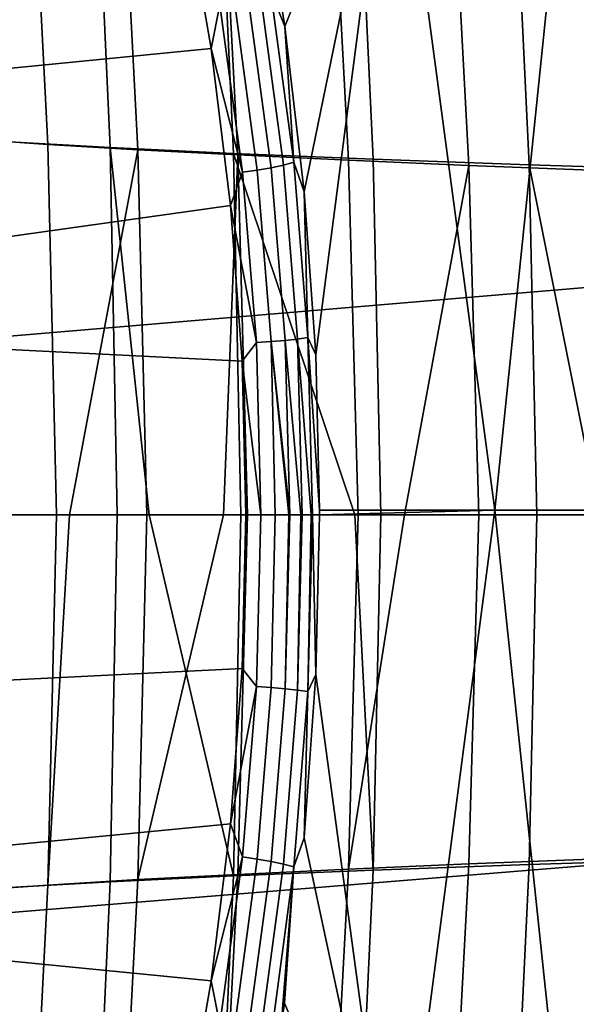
# Model space of a CAD drawing. Header units: metres. Extents: x -25 to 132, y -25 to 25.
# Tile 107 of 256: x 25.58 to 26.63, y -0.92 to 0.93. Entities that reach past the tile are written whole.
import ezdxf

# ---------------------------------------------------------------- set-up
doc = ezdxf.new("R2010")
doc.units = ezdxf.units.M
doc.layers.add('solid_12_061_071_XXX', color=7, linetype='CONTINUOUS')

msp = doc.modelspace()

# ---------------------------------------------------------------- linework, layer by layer
at = {"layer": 'solid_12_061_071_XXX'}
for points in [[(21.562113, -0.000203, 139.929031), (28.055143, 0.547611, 141.545975), (28.065462, 1.642213, 141.504379), (21.567163, 1.076086, 139.908661)], [(26.077608, 0.921625, 129.493027), (26.071262, 0.965051, 129.483658), (26.283907, 1.435619, 129.912964)], [(26.114643, 0.609554, 129.547302), (26.077608, 0.921625, 129.493027), (26.283907, 1.435619, 129.912964)], [(26.136332, 0.301596, 129.57869), (26.114643, 0.609554, 129.547302), (26.283907, 1.435619, 129.912964)], [(26.136332, 0.301596, 129.57869), (26.283907, 1.435619, 129.912964), (26.474747, 0.008549, 130.168442), (26.143436, 0.008475, 129.588943)], [(26.283907, 1.435619, 129.912964), (26.621538, 1.432658, 130.457474), (26.474747, 0.008549, 130.168442)], [(26.993166, 1.429871, 130.979263), (26.844179, 0.008531, 130.724838), (26.474747, 0.008549, 130.168442), (26.621538, 1.432658, 130.457474)], [(25.444929, 1.41075, 89.945099), (25.479876, 0.709342, 89.953171), (25.630171, 0.699028, 89.467003), (25.59507, 1.390048, 89.460495)], [(25.514582, 1.396464, 18.279234), (25.716799, 1.373608, 19.604248), (25.748104, 0.692939, 19.600576), (25.546154, 0.70427, 18.272995)], [(25.59507, 1.390048, 89.460495), (25.630171, 0.699028, 89.467003), (25.800047, 0.688878, 88.986946), (25.764843, 1.369699, 88.98159)], [(25.716799, 1.373608, 19.604248), (25.949986, 1.351342, 20.924967), (25.981073, 0.681889, 20.92347), (25.748104, 0.692939, 19.600576)], [(25.764843, 1.369699, 88.98159), (25.800047, 0.688878, 88.986946), (25.98937, 0.678912, 88.513832), (25.954159, 1.34974, 88.509224)], [(25.949986, 1.351342, 20.924967), (26.214045, 1.329638, 22.240643), (26.24494, 0.671105, 22.24094), (25.981073, 0.681889, 20.92347)], [(25.954159, 1.34974, 88.509224), (25.98937, 0.678912, 88.513832), (26.198006, 0.669056, 88.048485), (26.162945, 1.330024, 88.04425)], [(26.162945, 1.330024, 88.04425), (26.198006, 0.669056, 88.048485), (26.425798, 0.659219, 87.591721), (26.391098, 1.310369, 87.587502)], [(26.214045, 1.329638, 22.240643), (26.508829, 1.308484, 23.550524), (26.539539, 0.660581, 23.552259), (26.24494, 0.671105, 22.24094)], [(26.391098, 1.310369, 87.587502), (26.425798, 0.659219, 87.591721), (26.67234, 0.649554, 87.144287), (26.638216, 1.291077, 87.139778)], [(26.508829, 1.308484, 23.550524), (26.834194, 1.287833, 24.853863), (26.86471, 0.650295, 24.856693), (26.539539, 0.660581, 23.552259)], [(24.435638, 0.732083, 129.51088), (24.43211, 1.090751, 129.429092), (25.88681, 1.177499, 129.341339), (25.938623, 0.880067, 129.416336)], [(25.938623, 0.880067, 129.416336), (25.88681, 1.177499, 129.341339), (25.954872, 0.962503, 129.399399)], [(26.075172, 0.659957, 129.49585), (26.03174, 0.982268, 129.432404), (26.051142, 0.990015, 129.45253), (26.094702, 0.665226, 129.516647)], [(26.051142, 0.990015, 129.45253), (26.071262, 0.965051, 129.483658), (26.077608, 0.921625, 129.493027)], [(26.094702, 0.665226, 129.516647), (26.051142, 0.990015, 129.45253), (26.077608, 0.921625, 129.493027)], [(25.997812, 0.64641, 129.460907), (25.954872, 0.962503, 129.399399), (25.982689, 0.96825, 129.405334), (26.025805, 0.650369, 129.467453)], [(26.025805, 0.650369, 129.467453), (25.982689, 0.96825, 129.405334), (26.008635, 0.974922, 129.416473), (26.051916, 0.654942, 129.479248)], [(26.051916, 0.654942, 129.479248), (26.008635, 0.974922, 129.416473), (26.03174, 0.982268, 129.432404), (26.075172, 0.659957, 129.49585)], [(25.938623, 0.880067, 129.416336), (25.954872, 0.962503, 129.399399), (25.997812, 0.64641, 129.460907)], [(26.094702, 0.665226, 129.516647), (26.077608, 0.921625, 129.493027), (26.114643, 0.609554, 129.547302)], [(24.437767, 0.367521, 129.560211), (24.435638, 0.732083, 129.51088), (25.938623, 0.880067, 129.416336), (25.975445, 0.583744, 129.468597)], [(25.975445, 0.583744, 129.468597), (25.938623, 0.880067, 129.416336), (25.997812, 0.64641, 129.460907)], [(25.479876, 0.709342, 89.953171), (25.495478, 0.000005, 89.942734), (25.646622, 0.000004, 89.455452), (25.630171, 0.699028, 89.467003)], [(25.558865, 0, 18.284983), (25.546154, 0.70427, 18.272995), (25.748104, 0.692939, 19.600576), (25.761288, 0, 19.614807)], [(25.630171, 0.699028, 89.467003), (25.646622, 0.000004, 89.455452), (25.670942, 0.000004, 89.383018), (25.800047, 0.688878, 88.986946)], [(25.670942, 0.000004, 89.383018), (25.817276, 0.000002, 88.974731), (25.800047, 0.688878, 88.986946)], [(25.821819, 0, 19.976236), (25.748104, 0.692939, 19.600576), (25.981073, 0.681889, 20.92347), (25.994686, 0, 20.939125)], [(25.821819, 0, 19.976236), (25.761288, 0, 19.614807), (25.748104, 0.692939, 19.600576)], [(25.800047, 0.688878, 88.986946), (25.817276, 0.000002, 88.974731), (25.962343, 0, 88.608376), (25.98937, 0.678912, 88.513832)], [(25.962343, 0, 88.608376), (26.007256, -0.000001, 88.501366), (25.98937, 0.678912, 88.513832)], [(26.209843, 0, 22.0242), (25.981073, 0.681889, 20.92347), (26.24494, 0.671105, 22.24094), (26.259066, 0, 22.258085)], [(26.209843, 0, 22.0242), (25.994686, 0, 20.939125), (25.981073, 0.681889, 20.92347)], [(25.98937, 0.678912, 88.513832), (26.007256, -0.000001, 88.501366), (26.21637, -0.000003, 88.036156), (26.198006, 0.669056, 88.048485)], [(26.259066, 0, 22.258085), (26.24494, 0.671105, 22.24094), (26.539539, 0.660581, 23.552259), (26.554138, 0, 23.570381)], [(26.052223, 0.3267, 129.505066), (26.025805, 0.650369, 129.467453), (26.051916, 0.654942, 129.479248), (26.07844, 0.329027, 129.517273)], [(26.07844, 0.329027, 129.517273), (26.051916, 0.654942, 129.479248), (26.075172, 0.659957, 129.49585), (26.101791, 0.331572, 129.534302)], [(26.101791, 0.331572, 129.534302), (26.075172, 0.659957, 129.49585), (26.094702, 0.665226, 129.516647), (26.121405, 0.33424, 129.555496)], [(26.121405, 0.33424, 129.555496), (26.094702, 0.665226, 129.516647), (26.114643, 0.609554, 129.547302)], [(26.198006, 0.669056, 88.048485), (26.21637, -0.000003, 88.036156), (26.304134, -0.000004, 87.854958), (26.425798, 0.659219, 87.591721)], [(26.304134, -0.000004, 87.854958), (26.444429, -0.000005, 87.579857), (26.425798, 0.659219, 87.591721)], [(26.425798, 0.659219, 87.591721), (26.444429, -0.000005, 87.579857), (26.690918, -0.000005, 87.133369), (26.67234, 0.649554, 87.144287)], [(26.672045, 0, 24.058121), (26.539539, 0.660581, 23.552259), (26.86471, 0.650295, 24.856693), (26.879749, 0, 24.875463)], [(26.672045, 0, 24.058121), (26.554138, 0, 23.570381), (26.539539, 0.660581, 23.552259)], [(25.975445, 0.583744, 129.468597), (25.997812, 0.64641, 129.460907), (26.024118, 0.324679, 129.498138)], [(26.024118, 0.324679, 129.498138), (25.997812, 0.64641, 129.460907), (26.025805, 0.650369, 129.467453), (26.052223, 0.3267, 129.505066)], [(26.121405, 0.33424, 129.555496), (26.114643, 0.609554, 129.547302), (26.136332, 0.301596, 129.57869)], [(24.437767, 0.367521, 129.560211), (25.975445, 0.583744, 129.468597), (25.997129, 0.289944, 129.499191)], [(25.997129, 0.289944, 129.499191), (25.975445, 0.583744, 129.468597), (26.024118, 0.324679, 129.498138)], [(21.567244, -1.076492, 139.908661), (28.055218, -0.547852, 141.54599), (28.055143, 0.547611, 141.545975), (21.562113, -0.000203, 139.929031)], [(24.438478, 0, 129.576706), (24.437767, 0.367521, 129.560211), (25.997129, 0.289944, 129.499191), (26.004345, 0, 129.509155)], [(25.997129, 0.289944, 129.499191), (26.024118, 0.324679, 129.498138), (26.032461, 0, 129.510498)], [(26.032461, 0, 129.510498), (26.024118, 0.324679, 129.498138), (26.052223, 0.3267, 129.505066), (26.059814, 0, 129.517181)], [(26.052223, 0.3267, 129.505066), (26.07844, 0.329027, 129.517273), (26.087317, 0, 129.529968)], [(26.085436, 0, 129.52887), (26.052223, 0.3267, 129.505066), (26.087317, 0, 129.529968)], [(26.085436, 0, 129.52887), (26.059814, 0, 129.517181), (26.052223, 0.3267, 129.505066)], [(26.108421, 0, 129.545151), (26.07844, 0.329027, 129.517273), (26.101791, 0.331572, 129.534302), (26.110701, 0, 129.547134)], [(26.108421, 0, 129.545151), (26.087317, 0, 129.529968), (26.07844, 0.329027, 129.517273)], [(26.12796, 0, 129.56543), (26.101791, 0.331572, 129.534302), (26.121405, 0.33424, 129.555496), (26.130339, 0, 129.568481)], [(26.12796, 0, 129.56543), (26.110701, 0, 129.547134), (26.101791, 0.331572, 129.534302)], [(26.130339, 0, 129.568481), (26.121405, 0.33424, 129.555496), (26.143436, 0.008475, 129.588943), (26.143442, 0, 129.588959)], [(26.121405, 0.33424, 129.555496), (26.136332, 0.301596, 129.57869), (26.143436, 0.008475, 129.588943)], [(26.032461, 0, 129.510498), (26.004345, 0, 129.509155), (25.997129, 0.289944, 129.499191)], [(24.437767, -0.367521, 129.560211), (24.438478, 0, 129.576706), (26.004345, 0, 129.509155), (25.997133, -0.290115, 129.499176)], [(25.630171, -0.699022, 89.467003), (25.646622, 0.000004, 89.455452), (25.495478, 0.000005, 89.942734), (25.479876, -0.70934, 89.953171)], [(25.546154, -0.70427, 18.272995), (25.558865, 0, 18.284983), (25.761288, 0, 19.614807), (25.748104, -0.692939, 19.600576)], [(25.800047, -0.688878, 88.986946), (25.817276, 0.000002, 88.974731), (25.670942, 0.000004, 89.383018), (25.630171, -0.699022, 89.467003)], [(25.630171, -0.699022, 89.467003), (25.670942, 0.000004, 89.383018), (25.646622, 0.000004, 89.455452)], [(25.748104, -0.692939, 19.600576), (25.761288, 0, 19.614807), (25.821819, 0, 19.976236), (25.981073, -0.681889, 20.92347)], [(25.800047, -0.688878, 88.986946), (25.962343, 0, 88.608376), (25.817276, 0.000002, 88.974731)], [(25.981073, -0.681889, 20.92347), (25.821819, 0, 19.976236), (25.994686, 0, 20.939125)], [(25.981073, -0.681889, 20.92347), (25.994686, 0, 20.939125), (26.209843, 0, 22.0242), (26.24494, -0.671105, 22.24094)], [(25.997133, -0.290115, 129.499176), (26.004345, 0, 129.509155), (26.032461, 0, 129.510498), (26.024067, -0.324465, 129.498138)], [(26.024067, -0.324465, 129.498138), (26.032461, 0, 129.510498), (26.059814, 0, 129.517181), (26.052166, -0.326484, 129.505051)], [(26.052166, -0.326484, 129.505051), (26.059814, 0, 129.517181), (26.085436, 0, 129.52887), (26.078386, -0.328808, 129.517242)], [(26.078386, -0.328808, 129.517242), (26.087317, 0, 129.529968), (26.108421, 0, 129.545151), (26.101746, -0.331352, 129.534256)], [(26.078386, -0.328808, 129.517242), (26.085436, 0, 129.52887), (26.087317, 0, 129.529968)], [(26.101746, -0.331352, 129.534256), (26.110701, 0, 129.547134), (26.12796, 0, 129.56543), (26.12137, -0.334018, 129.555466)], [(26.101746, -0.331352, 129.534256), (26.108421, 0, 129.545151), (26.110701, 0, 129.547134)], [(26.12137, -0.334018, 129.555466), (26.130339, 0, 129.568481), (26.136322, -0.301994, 129.578674)], [(26.12137, -0.334018, 129.555466), (26.12796, 0, 129.56543), (26.130339, 0, 129.568481)], [(26.130339, 0, 129.568481), (26.143442, 0, 129.588959), (26.136322, -0.301994, 129.578674)], [(26.136322, -0.301994, 129.578674), (26.143442, 0, 129.588959), (26.474747, 0.008549, 130.168442), (26.28768, -1.4185, 129.917923)], [(26.143442, 0, 129.588959), (26.143436, 0.008475, 129.588943), (26.474747, 0.008549, 130.168442)], [(26.24494, -0.671105, 22.24094), (26.209843, 0, 22.0242), (26.259066, 0, 22.258085)], [(26.24494, -0.671105, 22.24094), (26.259066, 0, 22.258085), (26.554138, 0, 23.570381), (26.539539, -0.660582, 23.552259)], [(26.474747, 0.008549, 130.168442), (26.625309, -1.415578, 130.461777), (26.28768, -1.4185, 129.917923)], [(26.474747, 0.008549, 130.168442), (26.844179, 0.008531, 130.724838), (26.996866, -1.412826, 130.982925), (26.625309, -1.415578, 130.461777)], [(26.539539, -0.660582, 23.552259), (26.554138, 0, 23.570381), (26.672045, 0, 24.058121), (26.86471, -0.650295, 24.856693)], [(25.98937, -0.678918, 88.513832), (26.007256, -0.000001, 88.501366), (25.962343, 0, 88.608376), (25.800047, -0.688878, 88.986946)], [(26.198006, -0.66906, 88.048485), (26.21637, -0.000003, 88.036156), (26.007256, -0.000001, 88.501366), (25.98937, -0.678918, 88.513832)], [(26.198006, -0.66906, 88.048485), (26.304134, -0.000004, 87.854958), (26.21637, -0.000003, 88.036156)], [(26.425798, -0.659226, 87.591721), (26.444429, -0.000005, 87.579857), (26.304134, -0.000004, 87.854958), (26.198006, -0.66906, 88.048485)], [(26.67234, -0.649562, 87.144287), (26.690918, -0.000005, 87.133369), (26.444429, -0.000005, 87.579857), (26.425798, -0.659226, 87.591721)], [(24.435638, -0.732083, 129.51088), (24.437767, -0.367521, 129.560211), (25.997133, -0.290115, 129.499176), (25.97543, -0.583857, 129.468582)], [(25.97543, -0.583857, 129.468582), (25.997133, -0.290115, 129.499176), (26.024067, -0.324465, 129.498138)], [(26.114588, -0.610094, 129.547211), (26.136322, -0.301994, 129.578674), (26.28768, -1.4185, 129.917923)], [(26.12137, -0.334018, 129.555466), (26.136322, -0.301994, 129.578674), (26.114588, -0.610094, 129.547211)], [(25.97543, -0.583857, 129.468582), (26.024067, -0.324465, 129.498138), (25.997786, -0.646119, 129.460938)], [(25.997786, -0.646119, 129.460938), (26.024067, -0.324465, 129.498138), (26.052166, -0.326484, 129.505051), (26.025774, -0.650075, 129.467468)], [(26.025774, -0.650075, 129.467468), (26.052166, -0.326484, 129.505051), (26.078386, -0.328808, 129.517242), (26.051888, -0.654645, 129.479248)], [(26.051888, -0.654645, 129.479248), (26.078386, -0.328808, 129.517242), (26.101746, -0.331352, 129.534256), (26.075151, -0.659658, 129.49585)], [(26.075151, -0.659658, 129.49585), (26.101746, -0.331352, 129.534256), (26.12137, -0.334018, 129.555466), (26.094694, -0.664926, 129.516632)], [(26.094694, -0.664926, 129.516632), (26.12137, -0.334018, 129.555466), (26.114588, -0.610094, 129.547211)], [(21.582554, -2.151096, 139.847565), (28.065681, -1.642454, 141.50441), (28.055218, -0.547852, 141.54599), (21.567244, -1.076492, 139.908661)], [(24.435638, -0.732083, 129.51088), (25.97543, -0.583857, 129.468582), (25.938637, -0.879981, 129.416351)], [(25.938637, -0.879981, 129.416351), (25.97543, -0.583857, 129.468582), (25.997786, -0.646119, 129.460938)], [(26.094694, -0.664926, 129.516632), (26.114588, -0.610094, 129.547211), (26.28768, -1.4185, 129.917923), (26.077536, -0.922111, 129.49292)], [(25.938637, -0.879981, 129.416351), (25.997786, -0.646119, 129.460938), (25.954863, -0.962189, 129.39946)], [(25.954863, -0.962189, 129.39946), (25.997786, -0.646119, 129.460938), (26.025774, -0.650075, 129.467468), (25.982676, -0.967931, 129.40538)], [(25.982676, -0.967931, 129.40538), (26.025774, -0.650075, 129.467468), (26.051888, -0.654645, 129.479248), (26.008623, -0.974599, 129.416504)], [(26.67234, -0.649562, 87.144287), (26.425798, -0.659226, 87.591721), (26.391098, -1.310374, 87.587502), (26.638214, -1.291084, 87.139778)], [(26.86471, -0.650295, 24.856693), (26.834194, -1.287833, 24.853863), (26.508829, -1.308484, 23.550524), (26.539539, -0.660582, 23.552259)], [(26.198006, -0.66906, 88.048485), (25.98937, -0.678918, 88.513832), (25.954159, -1.34975, 88.509224), (26.162945, -1.330025, 88.044243)], [(26.008623, -0.974599, 129.416504), (26.051888, -0.654645, 129.479248), (26.075151, -0.659658, 129.49585), (26.031736, -0.981942, 129.432419)], [(26.031736, -0.981942, 129.432419), (26.075151, -0.659658, 129.49585), (26.094694, -0.664926, 129.516632), (26.051149, -0.989686, 129.452545)], [(26.051149, -0.989686, 129.452545), (26.094694, -0.664926, 129.516632), (26.071247, -0.965129, 129.483627)], [(26.094694, -0.664926, 129.516632), (26.077536, -0.922111, 129.49292), (26.071247, -0.965129, 129.483627)], [(26.425798, -0.659226, 87.591721), (26.198006, -0.66906, 88.048485), (26.162945, -1.330025, 88.044243), (26.391098, -1.310374, 87.587502)], [(26.539539, -0.660582, 23.552259), (26.508829, -1.308484, 23.550524), (26.214045, -1.329638, 22.240643), (26.24494, -0.671105, 22.24094)], [(25.981073, -0.681889, 20.92347), (25.949986, -1.351342, 20.924967), (25.716799, -1.373608, 19.604248), (25.748104, -0.692939, 19.600576)], [(25.98937, -0.678918, 88.513832), (25.800047, -0.688878, 88.986946), (25.764843, -1.369702, 88.98159), (25.954159, -1.34975, 88.509224)], [(26.24494, -0.671105, 22.24094), (26.214045, -1.329638, 22.240643), (25.949986, -1.351342, 20.924967), (25.981073, -0.681889, 20.92347)], [(25.630171, -0.699022, 89.467003), (25.479876, -0.70934, 89.953171), (25.444929, -1.410756, 89.945099), (25.59507, -1.390046, 89.460495)], [(25.748104, -0.692939, 19.600576), (25.716799, -1.373608, 19.604248), (25.514582, -1.396464, 18.279234), (25.546154, -0.70427, 18.272995)], [(25.800047, -0.688878, 88.986946), (25.630171, -0.699022, 89.467003), (25.59507, -1.390046, 89.460495), (25.764843, -1.369702, 88.98159)], [(24.435638, -0.732083, 129.51088), (25.938637, -0.879981, 129.416351), (25.886866, -1.177168, 129.341446), (24.43211, -1.090751, 129.429092)], [(25.886866, -1.177168, 129.341446), (25.938637, -0.879981, 129.416351), (25.954863, -0.962189, 129.39946)], [(26.071247, -0.965129, 129.483627), (26.077536, -0.922111, 129.49292), (26.28768, -1.4185, 129.917923)]]:
    msp.add_3dface(points, dxfattribs=at)

doc.saveas('drawing.dxf')
